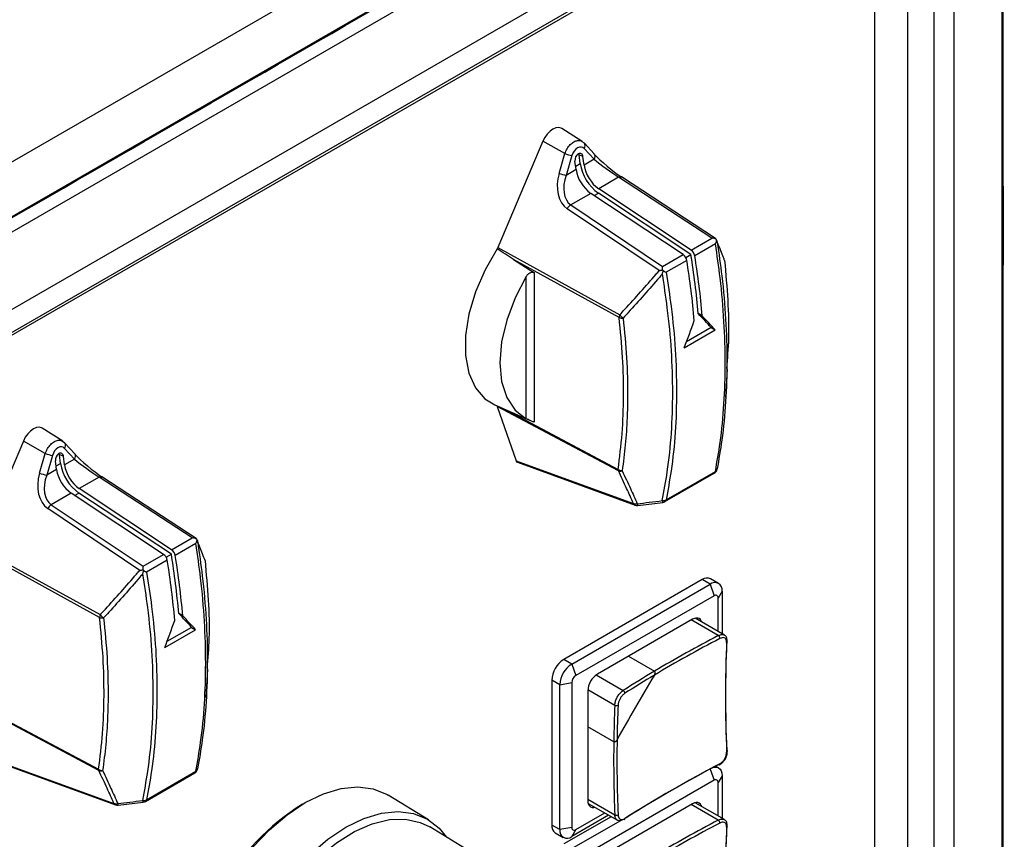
# Model space of a CAD drawing. Header units: millimetres. Extents: x 7205 to 9529, y -660 to 140.
# Tile 168 of 193: x 9092 to 9179, y -232 to -159. Entities that reach past the tile are written whole.
import ezdxf

# ---------------------------------------------------------------- set-up
doc = ezdxf.new("R2010")
doc.units = ezdxf.units.MM
doc.header["$LTSCALE"] = 3

msp = doc.modelspace()

# ---------------------------------------------------------------- linework, layer by layer
at = {"color": 7, "linetype": 'Continuous', "lineweight": 25}
for p, q in [((9040.967, -200.628), (9173.2, -124.291)), ((9173.2, -137.355), (9040.967, -213.692)), ((9174.615, -313.728), (9174.615, -138.172)), ((9170.574, -140.913), (8907.126, -292.998)), ((9168.25, -142.49), (8907.329, -293.116)), ((9172.847, -311.716), (9172.847, -142.225)), ((9167.552, -142.892), (9167.552, -308.66)), ((9170.522, -310.374), (9170.522, -143.802)), ((9141.707, -169.803), (9139.886, -168.645)), ((9138.229, -169.779), (9134.225, -179.2)), ((9140.167, -170.875), (9138.229, -169.779)), ((9141.894, -169.96), (9141.699, -169.821)), ((9142.751, -171.381), (9141.875, -170.432)), ((9142.77, -170.909), (9141.894, -169.96)), ((9139.657, -172.625), (9140.167, -170.875)), ((9140.799, -171.053), (9140.29, -172.802)), ((9141.167, -172.296), (9141.064, -171.538)), ((9141.525, -171.754), (9141.422, -170.997)), ((9141.771, -171.13), (9141.422, -170.997)), ((9141.874, -171.887), (9141.771, -171.13)), ((9142.751, -171.381), (9141.874, -171.887)), ((9141.167, -172.296), (9140.29, -172.802)), ((9144.927, -172.969), (9143.163, -173.987)), ((9153.16, -178.36), (9144.927, -172.969)), ((9153.502, -178.395), (9145.175, -172.943)), ((9151.343, -179.409), (9143.163, -173.987)), ((9142.456, -174.395), (9140.693, -175.414)), ((9150.636, -179.817), (9142.456, -174.395)), ((9151.317, -179.801), (9143.137, -174.379)), ((9148.522, -181.222), (9140.383, -175.761)), ((9140.693, -175.414), (9148.819, -180.866)), ((9151.343, -179.409), (9153.16, -178.36)), ((9153.549, -178.442), (9153.496, -178.403)), ((9153.557, -178.491), (9153.546, -178.465)), ((9153.558, -178.493), (9153.557, -178.491)), ((9134.225, -179.2), (9145.024, -185.138)), ((9153.493, -178.861), (9151.663, -179.918)), ((9144.967, -185.394), (9135.627, -180.258)), ((9148.819, -180.866), (9150.636, -179.817)), ((9150.86, -180.065), (9151.317, -179.801)), ((9150.956, -180.326), (9149.126, -181.383)), ((9136.754, -194.335), (9136.754, -181.738)), ((9137.448, -181.411), (9137.448, -194.647)), ((9152.325, -185.246), (9151.97, -185.041)), ((9153.114, -186.269), (9150.932, -187.529)), ((9153.114, -186.269), (9153.468, -186.474)), ((9150.733, -188.053), (9153.468, -186.474)), ((9154.41, -192.462), (9154.556, -189.954)), ((9133.969, -193.111), (9137.042, -194.47)), ((9144.9, -198.944), (9134.186, -193.244)), ((9134.186, -193.244), (9135.854, -198.069)), ((9095.745, -196.336), (9093.924, -195.178)), ((9092.267, -196.312), (9088.263, -205.734)), ((9094.205, -197.409), (9092.267, -196.312)), ((9095.932, -196.493), (9095.737, -196.354)), ((9096.808, -197.442), (9095.932, -196.493)), ((9093.695, -199.158), (9094.205, -197.409)), ((9094.837, -197.586), (9094.328, -199.335)), ((9095.563, -198.288), (9095.46, -197.53)), ((9095.809, -197.663), (9095.46, -197.53)), ((9095.912, -198.421), (9095.809, -197.663)), ((9096.789, -197.914), (9095.913, -196.965)), ((9095.205, -198.829), (9095.102, -198.071)), ((9096.789, -197.914), (9095.912, -198.421)), ((9135.854, -198.069), (9146.234, -201.845)), ((9135.969, -198.197), (9146.386, -201.986)), ((9095.205, -198.829), (9094.328, -199.335)), ((9149.022, -201.675), (9153.39, -199.154)), ((9149.118, -201.525), (9153.486, -199.004)), ((9153.631, -198.816), (9153.635, -198.787)), ((9098.965, -199.502), (9097.202, -200.52)), ((9107.198, -204.893), (9098.965, -199.502)), ((9107.54, -204.928), (9099.213, -199.476)), ((9096.494, -200.929), (9094.731, -201.947)), ((9104.674, -206.35), (9096.494, -200.929)), ((9105.355, -206.334), (9097.175, -200.913)), ((9105.381, -205.942), (9097.202, -200.52)), ((9094.731, -201.947), (9102.857, -207.399)), ((9146.618, -202.012), (9148.834, -201.738)), ((9102.56, -207.755), (9094.421, -202.295)), ((9105.381, -205.942), (9107.198, -204.893)), ((9107.531, -205.395), (9105.701, -206.451)), ((9107.587, -204.975), (9107.534, -204.937)), ((9107.595, -205.024), (9107.584, -204.998)), ((9107.596, -205.026), (9107.595, -205.024)), ((9088.263, -205.734), (9099.062, -211.672)), ((9102.857, -207.399), (9104.674, -206.35)), ((9104.898, -206.598), (9105.355, -206.334)), ((9099.005, -211.927), (9089.665, -206.791)), ((9104.994, -206.859), (9103.164, -207.916)), ((9152.305, -208.577), (9140.072, -215.639)), ((9140.78, -216.047), (9153.012, -208.985)), ((9153.012, -208.985), (9152.305, -208.577)), ((9153.012, -208.985), (9153.366, -210.006)), ((9153.762, -208.911), (9153.055, -208.503)), ((9154.073, -209.598), (9153.72, -210.21)), ((9154.073, -209.598), (9154.073, -213.366)), ((9153.366, -210.006), (9141.133, -217.068)), ((9153.72, -213.162), (9153.72, -210.21)), ((9106.363, -211.779), (9106.008, -211.574)), ((9151.457, -212.088), (9143.042, -216.945)), ((9154.279, -213.485), (9151.691, -211.991)), ((9104.771, -214.586), (9107.506, -213.007)), ((9107.152, -212.802), (9104.97, -214.062)), ((9107.152, -212.802), (9107.506, -213.007)), ((9140.78, -216.047), (9140.072, -215.639)), ((9145.793, -215.357), (9148.094, -216.685)), ((9108.448, -218.995), (9108.594, -216.487)), ((9140.78, -216.047), (9141.133, -217.068)), ((9139.719, -217.884), (9139.012, -217.476)), ((9139.012, -217.476), (9139.012, -230.296)), ((9139.719, -217.884), (9140.78, -217.68)), ((9140.78, -217.68), (9140.78, -230.5)), ((9139.719, -230.704), (9139.719, -217.884)), ((9142.194, -218.415), (9142.194, -228.132)), ((9098.938, -225.478), (9088.224, -219.777)), ((9144.494, -222.92), (9142.194, -221.592)), ((9089.892, -224.603), (9100.272, -228.379)), ((9090.007, -224.73), (9100.424, -228.519)), ((9103.156, -228.058), (9107.524, -225.537)), ((9107.669, -225.35), (9107.673, -225.32)), ((9153.762, -225.242), (9153.499, -225.089)), ((9103.06, -228.209), (9107.428, -225.687)), ((9153.366, -226.337), (9141.133, -233.399)), ((9154.073, -225.928), (9153.72, -226.541)), ((9154.073, -225.928), (9154.073, -229.696)), ((9153.72, -229.492), (9153.72, -226.541)), ((9128.102, -229.823), (9124.547, -227.655)), ((9100.656, -228.545), (9102.872, -228.271)), ((9142.227, -228.384), (9144.815, -229.878)), ((9151.457, -228.419), (9143.042, -233.276)), ((9154.279, -229.815), (9151.691, -228.321)), ((9144.255, -229.555), (9140.072, -231.97)), ((9144.043, -229.432), (9140.78, -231.316)), ((9140.78, -232.378), (9145.046, -229.915)), ((9141.133, -230.704), (9143.69, -229.228)), ((9131.282, -232.344), (9128.21, -230.463)), ((9139.719, -230.704), (9139.012, -230.296)), ((9140.78, -230.5), (9139.719, -230.704)), ((9141.133, -230.704), (9140.78, -231.316)), ((9139.322, -230.982), (9140.03, -231.391))]:
    msp.add_line(p, q, dxfattribs=at)
at = {"color": 8, "linetype": 'Continuous', "lineweight": 25}
for p, q in [((9141.125, -171.986), (9141.525, -171.754)), ((9142.76, -174.597), (9143.137, -174.379)), ((9134.982, -193.559), (9144.882, -198.826)), ((9095.163, -198.519), (9095.563, -198.288)), ((9096.798, -201.13), (9097.175, -200.913)), ((9153.743, -213.53), (9151.351, -212.149)), ((9142.942, -217.01), (9145.328, -218.387)), ((9142.2, -218.296), (9144.586, -219.673)), ((9089.02, -220.092), (9098.92, -225.359)), ((9153.022, -225.342), (9153.366, -226.337)), ((9142.194, -228.01), (9144.586, -229.39)), ((9153.743, -229.861), (9151.351, -228.48))]:
    msp.add_line(p, q, dxfattribs=at)
at = {"color": 7, "linetype": 'Continuous', "lineweight": 25, "flags": 128}
for points in [[(8898.625, -287.64), (8898.625, -287.64), (8900.039, -286.823), (8905.697, -283.558), (8928.325, -270.497), (9018.837, -218.251), (9098.12, -172.48), (9177.4, -126.706), (9177.4, -126.706)], [(9177.439, -128.042), (9177.439, -128.042), (9176.025, -128.859), (9170.369, -132.124), (9147.742, -145.186), (9057.235, -197.435), (8977.891, -243.239), (8898.546, -289.044), (8898.546, -289.044)], [(9178.85, -316.164), (9178.85, -316.164), (9178.85, -314.531), (9178.85, -307.999), (9178.852, -281.869), (9178.852, -177.352), (9178.852, -175.467), (9178.85, -137.7), (9178.85, -128.871), (9178.85, -128.871)], [(9139.886, -168.645), (9139.837, -168.618), (9139.624, -168.564), (9139.379, -168.595), (9139.118, -168.708), (9138.857, -168.896), (9138.612, -169.148), (9138.398, -169.449), (9138.229, -169.779)], [(9141.422, -170.997), (9141.404, -170.915), (9141.391, -170.88)], [(9134.19, -179.301), (9133.111, -181.167), (9132.263, -183.119), (9131.677, -185.083), (9131.378, -186.981), (9131.376, -188.743), (9131.671, -190.299), (9132.252, -191.591), (9133.097, -192.568), (9133.969, -193.111)], [(9135.627, -180.258), (9137.095, -181.188), (9137.448, -181.411)], [(9136.754, -181.738), (9135.763, -183.644), (9135.025, -185.608), (9134.569, -187.548), (9134.416, -189.386), (9134.569, -191.046), (9135.025, -192.461), (9135.763, -193.572), (9136.754, -194.335)], [(9093.924, -195.178), (9093.876, -195.151), (9093.662, -195.098), (9093.417, -195.128), (9093.156, -195.241), (9092.895, -195.43), (9092.65, -195.682), (9092.436, -195.982), (9092.267, -196.312)], [(9095.46, -197.53), (9095.442, -197.449), (9095.429, -197.413)], [(9152.272, -212.326), (9152.241, -212.24), (9152.162, -212.116), (9152.057, -212.028), (9151.928, -211.981), (9151.782, -211.975), (9151.622, -212.011), (9151.457, -212.088)], [(9154.485, -223.675), (9154.511, -223.692), (9154.529, -223.711), (9154.54, -223.732), (9154.543, -223.754), (9154.538, -223.777), (9154.525, -223.798), (9154.504, -223.818), (9154.477, -223.835)], [(9153.295, -225.197), (9153.418, -225.175), (9153.602, -225.182), (9153.762, -225.242), (9153.894, -225.351), (9153.992, -225.506), (9154.053, -225.701), (9154.073, -225.928)], [(9153.877, -224.874), (9153.876, -224.907), (9153.869, -224.935), (9153.857, -224.957), (9153.84, -224.972), (9153.82, -224.981), (9153.796, -224.982), (9153.77, -224.975), (9153.743, -224.961)], [(9106.944, -246.072), (9107.071, -244.147), (9107.446, -242.124), (9108.062, -240.052), (9108.903, -237.983), (9109.948, -235.967), (9111.171, -234.054), (9112.543, -232.291), (9114.029, -230.722), (9115.594, -229.385), (9117.198, -228.314), (9118.801, -227.533), (9120.366, -227.064), (9121.852, -226.917), (9123.224, -227.096), (9124.448, -227.596), (9124.547, -227.655)], [(9142.194, -228.132), (9142.21, -228.314), (9142.258, -228.47), (9142.337, -228.594), (9142.442, -228.681), (9142.571, -228.729), (9142.718, -228.735), (9142.808, -228.719)], [(9152.272, -228.657), (9152.241, -228.571), (9152.162, -228.447), (9152.057, -228.359), (9151.928, -228.312), (9151.782, -228.306), (9151.622, -228.342), (9151.457, -228.419)], [(9110.621, -248.113), (9110.747, -246.202), (9111.12, -244.192), (9111.731, -242.135), (9112.566, -240.079), (9113.604, -238.077), (9114.819, -236.178), (9116.181, -234.427), (9117.657, -232.869), (9119.211, -231.541), (9120.804, -230.477), (9122.397, -229.702), (9123.95, -229.236), (9125.426, -229.09), (9126.789, -229.268), (9128.004, -229.764), (9129.041, -230.568), (9129.695, -231.372)], [(9111.329, -248.113), (9111.456, -246.219), (9111.834, -244.227), (9112.454, -242.189), (9113.3, -240.157), (9114.349, -238.184), (9115.574, -236.322), (9116.944, -234.618), (9118.423, -233.116), (9119.973, -231.856), (9121.553, -230.87), (9123.123, -230.184), (9124.643, -229.815), (9126.072, -229.773), (9127.373, -230.059), (9128.21, -230.463)]]:
    msp.add_lwpolyline(points, dxfattribs=at)
at = {"color": 8, "linetype": 'Continuous', "lineweight": 25}
for centre, radius, start, end in [((9141.567, -170.183), 0.396, 321.0579, 34.39599), ((9142.443, -171.132), 0.396, 321.0642, 34.32065), ((9145.073, -173.165), 0.245, 65.44418, 126.63601), ((9095.605, -196.716), 0.396, 321.0579, 34.39599), ((9096.481, -197.666), 0.396, 321.0642, 34.32065), ((9099.111, -199.699), 0.245, 65.44418, 126.63601), ((9153.28, -198.977), 0.208, 301.99886, 352.73954), ((9153.356, -198.754), 0.281, 297.47116, 347.1888), ((9146.488, -201.723), 0.281, 205.69679, 248.84917), ((9146.832, -201.859), 0.263, 180.93063, 215.70743), ((9149.058, -201.582), 0.273, 181.05195, 215.0058), ((9148.908, -201.496), 0.212, 302.48824, 352.25015), ((9154.436, -214.033), 0.109, 291.96726, 350.6119), ((9107.318, -225.511), 0.208, 301.99886, 352.73954), ((9107.394, -225.287), 0.281, 297.47116, 347.1888), ((9103.096, -228.115), 0.273, 181.05195, 215.0058), ((9102.946, -228.03), 0.212, 302.48824, 352.25015), ((9100.526, -228.257), 0.281, 205.69679, 248.84917), ((9100.87, -228.392), 0.263, 180.93063, 215.70743), ((9154.436, -230.364), 0.109, 291.96726, 350.6119)]:
    msp.add_arc(centre, radius, start, end, dxfattribs=at)
at = {"color": 7, "linetype": 'Continuous', "lineweight": 25}
for centre, radius, start, end in [((9141.735, -166.494), 4.653, 250.30543, 258.39937), ((9141.734, -171.458), 0.675, 123.85712, 186.79497), ((9141.503, -171.123), 0.269, 358.69361, 122.5046), ((9144.303, -171.815), 3.173, 188.7063, 234.41366), ((9145.445, -171.154), 3.966, 188.7063, 234.41366), ((9145.01, -171.407), 3.173, 188.7063, 234.41366), ((9141.225, -168.244), 4.653, 250.30543, 258.39937), ((9141.13, -176.116), 0.827, 121.93264, 154.64616), ((9150.88, -180.055), 0.795, 9.92068, 54.37668), ((9150.173, -180.463), 0.795, 9.92068, 54.37668), ((9081.951, -191.101), 70.28, 4.94693, 9.25292), ((9081.761, -191.307), 70.824, 4.90926, 9.2537), ((9081.054, -191.715), 70.824, 4.90926, 9.2537), ((9145.664, -185.416), 0.698, 156.59238, 178.1977), ((9145.224, -184.639), 0.798, 251.1607, 277.09731), ((9146.066, -184.37), 1.294, 216.3886, 234.97029), ((9095.773, -193.028), 4.653, 250.30543, 258.39937), ((9095.773, -197.991), 0.675, 123.85712, 186.79497), ((9095.541, -197.657), 0.269, 358.69361, 122.5046), ((9099.483, -197.687), 3.966, 188.7063, 234.41366), ((9099.048, -197.94), 3.173, 188.7063, 234.41366), ((9095.263, -194.777), 4.653, 250.30543, 258.39937), ((9098.341, -198.349), 3.173, 188.7063, 234.41366), ((9145.275, -198.245), 0.701, 235.95172, 266.9785), ((9145.257, -198.829), 0.375, 179.48857, 197.86723), ((9145.07, -198.442), 0.531, 251.31298, 288.39762), ((9153.14, -198.721), 0.5, 299.99731, 348.99435), ((9095.168, -202.649), 0.827, 121.93264, 154.64616), ((9146.428, -201.354), 0.528, 248.49088, 285.47417), ((9146.557, -201.516), 0.5, 250.01134, 277.00989), ((9148.852, -201.015), 0.575, 263.27468, 297.6115), ((9148.772, -201.242), 0.5, 277.07052, 299.99731), ((9104.211, -206.996), 0.795, 9.92068, 54.37668), ((9035.989, -217.634), 70.28, 4.94693, 9.25292), ((9104.918, -206.588), 0.795, 9.92068, 54.37668), ((9035.092, -218.248), 70.824, 4.90926, 9.2537), ((9035.799, -217.84), 70.824, 4.90926, 9.2537), ((9152.745, -209.19), 0.754, 65.69288, 125.61758), ((9153.427, -209.493), 0.655, 350.78596, 129.20329), ((9153.504, -210.175), 0.218, 350.78596, 129.20329), ((9099.702, -211.949), 0.698, 156.59238, 178.1977), ((9099.262, -211.172), 0.798, 251.1607, 277.09731), ((9100.104, -210.904), 1.294, 216.3886, 234.97029), ((9208.686, -318.531), 118.217, 117.62171, 120.83715), ((9208.715, -318.579), 118.563, 117.62308, 120.75041), ((9153.558, -213.79), 0.318, 0.36579, 54.64637), ((9269.871, -218.985), 115.496, 177.59302, 182.40698), ((9270.067, -218.817), 115.684, 177.59302, 182.40698), ((9141.315, -217.581), 2.305, 122.60548, 177.39452), ((9142.022, -217.989), 2.305, 122.60548, 177.39452), ((9204.465, -311.368), 110.193, 120.76832, 122.45687), ((9141.547, -217.715), 0.768, 122.60548, 177.39452), ((9144.036, -218.499), 1.844, 122.60548, 177.39452), ((9276.385, -294.911), 150.087, 148.73974, 151.26026), ((9204.438, -311.341), 109.866, 120.85724, 122.45761), ((9145.184, -218.642), 0.292, 0.84296, 60.40698), ((9254.688, -224.403), 110.204, 177.54046, 179.22899), ((9144.733, -219.421), 0.292, 239.59687, 299.15263), ((9254.651, -224.393), 109.877, 177.53972, 179.14008), ((9263.056, -224.478), 118.572, 179.2469, 182.37424), ((9263, -224.477), 118.226, 179.16015, 182.37562), ((9099.313, -224.778), 0.701, 235.95172, 266.9785), ((9099.295, -225.363), 0.375, 179.48857, 197.86723), ((9099.108, -224.975), 0.531, 251.31298, 288.39762), ((9107.178, -225.254), 0.5, 299.99731, 348.99435), ((9207.364, -327.228), 115.486, 117.59034, 122.40429), ((9207.404, -327.64), 115.855, 117.59224, 122.24925), ((9153.504, -226.506), 0.218, 350.78596, 129.20329), ((9102.89, -227.549), 0.575, 263.27468, 297.6115), ((9102.81, -227.776), 0.5, 277.07052, 299.99731), ((9100.466, -227.887), 0.528, 248.49088, 285.47417), ((9100.595, -228.049), 0.5, 250.01134, 277.00989), ((9128.163, -246.484), 21.228, 121.829, 178.17637), ((9144.718, -229.101), 0.319, 245.35796, 299.62983), ((9145.374, -229.741), 0.103, 306.41274, 9.69468), ((9208.715, -334.91), 118.563, 117.62308, 120.75041), ((9153.558, -230.12), 0.318, 0.36579, 54.64637), ((9139.725, -230.387), 0.719, 172.74417, 235.94365), ((9140.365, -230.809), 0.655, 170.78596, 309.20329), ((9140.995, -230.535), 0.218, 170.78596, 309.20329), ((9208.686, -334.862), 118.217, 117.62171, 120.83715), ((9269.871, -235.315), 115.496, 177.59302, 182.40698), ((9270.067, -235.148), 115.684, 177.59302, 182.40698)]:
    msp.add_arc(centre, radius, start, end, dxfattribs=at)
for centre, major_axis, ratio, start_param, end_param in [((9141.396, -171.175), (0.311, 0.858), 0.66383, 5.951767, 7.950343), ((9144.188, -171.679), (2.029, -1.71), 0.157943, 4.03822, 5.366914), ((9143.88, -172.066), (1.764, -1.29), 0.065467, 4.066364, 5.395058), ((9141.665, -173.136), (0.919, 2.803), 0.701581, 1.618085, 2.94678), ((9141.949, -173.18), (1.123, 2.31), 0.652842, 1.721196, 3.04989), ((9153.134, -178.752), (0.709, -0.02), 0.55386, 0.96024, 1.54952), ((9134.522, -179.252), (0.25, 0.433), 0.57759, 1.780363, 2.00147), ((9148.793, -181.258), (0.02, 0.589), 0.02936, 4.852962, 5.442242), ((9112.497, -163.922), (51.04, -40.082), 0.163149, 0.788514, 0.823924), ((9112.497, -163.922), (51.463, -40.414), 0.163149, 0.787951, 0.823068), ((9105.833, -167.769), (22.649, 69.257), 0.673999, 4.639277, 4.674395), ((9134.522, -192.922), (0.25, 0.433), 0.577267, 2.53224, 2.677771), ((9095.434, -197.709), (0.311, 0.858), 0.66383, 5.951767, 7.950343), ((9098.227, -198.213), (2.029, -1.71), 0.157943, 4.03822, 5.366914), ((9097.918, -198.599), (1.764, -1.29), 0.065467, 4.066364, 5.395058), ((9136.188, -197.744), (0.244, 0.441), 0.581189, 2.65916, 3.232623), ((9095.703, -199.669), (0.919, 2.803), 0.701581, 1.618085, 2.94678), ((9095.987, -199.714), (1.123, 2.31), 0.652842, 1.721196, 3.04989), ((9107.172, -205.285), (0.709, -0.02), 0.55386, 0.96024, 1.54952), ((9102.831, -207.791), (0.02, 0.589), 0.02936, 4.852962, 5.442242), ((9066.535, -190.455), (51.04, -40.082), 0.163149, 0.788514, 0.823924), ((9059.871, -194.302), (22.649, 69.257), 0.673999, 4.639277, 4.674395), ((9066.535, -190.455), (51.463, -40.414), 0.163149, 0.787951, 0.823068)]:
    msp.add_ellipse(centre, major_axis=major_axis, ratio=ratio, start_param=start_param, end_param=end_param, dxfattribs=at)
at = {"color": 8, "linetype": 'Continuous', "lineweight": 25}
for points, knots in [([(8897.672, -288.215), (8898.25, -287.896), (8899.531, -287.187), (8902.147, -285.66), (8912.775, -279.547), (8956.846, -254.064), (9023.538, -215.604), (9093.606, -175.143), (9133.487, -152.119), (9151.432, -141.758), (9159.409, -137.153), (9165.389, -133.699), (9170.379, -130.824), (9173.86, -128.803), (9175.868, -127.661), (9176.836, -127.067), (9177.32, -126.771)], [0, 0, 0, 0, 0.00608, 0.01346, 0.028219, 0.119895, 0.486597, 0.743298, 0.871648, 0.914432, 0.935823, 0.957215, 0.978607, 0.989303, 0.994651, 1, 1, 1, 1]), ([(9140.167, -170.875), (9140.227, -170.728), (9140.348, -170.433), (9140.636, -170.066), (9140.965, -169.807), (9141.301, -169.697), (9141.559, -169.706), (9141.67, -169.794), (9141.701, -169.818)], [0, 0, 0, 0, 0.186728, 0.373221, 0.558647, 0.743398, 0.928162, 1, 1, 1, 1]), ([(9094.205, -197.409), (9094.265, -197.261), (9094.386, -196.966), (9094.674, -196.599), (9095.003, -196.341), (9095.339, -196.23), (9095.597, -196.239), (9095.708, -196.327), (9095.739, -196.352)], [0, 0, 0, 0, 0.186728, 0.373221, 0.558647, 0.743398, 0.928162, 1, 1, 1, 1]), ([(9153.743, -213.53), (9153.828, -213.494), (9153.999, -213.423), (9154.185, -213.424), (9154.255, -213.481), (9154.272, -213.496)], [0, 0, 0, 0, 0.429457, 0.859029, 1, 1, 1, 1]), ([(9144.821, -229.866), (9144.782, -229.843), (9144.683, -229.786), (9144.606, -229.609), (9144.591, -229.453), (9144.586, -229.39)], [0, 0, 0, 0, 0.285625, 0.714393, 1, 1, 1, 1]), ([(9153.743, -229.861), (9153.828, -229.825), (9153.999, -229.754), (9154.185, -229.755), (9154.255, -229.812), (9154.272, -229.826)], [0, 0, 0, 0, 0.429457, 0.859029, 1, 1, 1, 1])]:
    msp.add_open_spline(points, degree=3, knots=knots, dxfattribs=at)
at = {"color": 7, "linetype": 'Continuous', "lineweight": 25}
for points, knots in [([(8897.848, -288.072), (8898.255, -287.888), (8899.266, -287.434), (8900.719, -286.538), (8952.781, -256.918), (9028.886, -212.455), (9117.613, -161.381), (9157.026, -138.56), (9172.432, -129.707), (9175.523, -127.891), (9177.277, -126.921), (9177.745, -126.517), (9177.82, -126.452)], [0, 0, 0, 0, 0.003834, 0.009517, 0.016018, 0.558398, 0.829589, 0.965184, 0.982133, 0.993824, 0.999, 1, 1, 1, 1]), ([(9178.85, -315.638), (9178.87, -315.478), (9178.995, -314.502), (9179.046, -312.43), (9179.039, -309.098), (9178.918, -304.47), (9178.971, -297.485), (9178.897, -261.817), (9178.962, -213.364), (9178.959, -164.567), (9178.948, -142.992), (9178.962, -135.351), (9178.941, -130.947), (9179.003, -129.062), (9178.918, -128.147), (9178.89, -127.834)], [0, 0, 0, 0, 0.002729, 0.016701, 0.033331, 0.055691, 0.089606, 0.145438, 0.624793, 0.864471, 0.924749, 0.969599, 0.986378, 0.995339, 1, 1, 1, 1]), ([(9153.493, -178.861), (9153.494, -178.86), (9153.529, -178.78), (9153.567, -178.667), (9153.583, -178.557), (9153.588, -178.528)], [0, 0, 0, 0, 0.012609, 0.738598, 1, 1, 1, 1]), ([(9153.588, -178.528), (9153.581, -178.51), (9153.57, -178.481), (9153.555, -178.453), (9153.549, -178.442)], [0, 0, 0, 0, 0.592742, 1, 1, 1, 1]), ([(9153.588, -178.528), (9153.609, -178.59), (9153.631, -178.654), (9153.646, -178.718), (9153.646, -178.719)], [0, 0, 0, 0, 0.982502, 1, 1, 1, 1]), ([(9135.627, -180.258), (9135.384, -180.103), (9134.898, -179.794), (9134.426, -179.466), (9134.19, -179.301)], [0, 0, 0, 0, 0.499284, 1, 1, 1, 1]), ([(9153.486, -199.004), (9153.635, -198.154), (9154.162, -195.152), (9154.491, -189.522), (9154.162, -183.508), (9153.639, -179.871), (9153.493, -178.861)], [0, 0, 0, 0, 0.141716, 0.501026, 0.861502, 1, 1, 1, 1]), ([(9153.646, -178.719), (9153.789, -179.717), (9154.309, -183.337), (9154.637, -189.328), (9154.309, -194.944), (9153.783, -197.939), (9153.635, -198.787)], [0, 0, 0, 0, 0.1374578, 0.4983688, 0.8581126, 1, 1, 1, 1]), ([(9154.296, -180.343), (9154.264, -180.253), (9154.163, -179.969), (9153.97, -179.473), (9153.777, -179.016), (9153.664, -178.761), (9153.646, -178.719)], [0, 0, 0, 0, 0.173056, 0.549638, 0.926158, 1, 1, 1, 1]), ([(9148.522, -181.222), (9148.523, -181.222), (9148.613, -181.205), (9148.714, -181.19), (9148.813, -181.176)], [0, 0, 0, 0, 0.013842, 1, 1, 1, 1]), ([(9148.813, -181.176), (9148.821, -181.186), (9148.841, -181.211), (9148.86, -181.236), (9148.871, -181.251)], [0, 0, 0, 0, 0.401889, 1, 1, 1, 1]), ([(9154.296, -180.343), (9154.506, -182.697), (9154.802, -186.029), (9154.538, -189.01), (9154.46, -189.885)], [0, 0, 0, 0, 0.706268, 1, 1, 1, 1]), ([(9136.754, -181.738), (9136.802, -181.668), (9136.89, -181.541), (9137.059, -181.418), (9137.213, -181.364), (9137.346, -181.361), (9137.415, -181.395), (9137.448, -181.411)], [0, 0, 0, 0, 0.28524, 0.518773, 0.702424, 0.857169, 1, 1, 1, 1]), ([(9145.024, -185.138), (9145.177, -184.974), (9145.797, -184.306), (9146.872, -183.118), (9147.88, -181.969), (9148.426, -181.333), (9148.522, -181.222)], [0, 0, 0, 0, 0.128944, 0.522701, 0.9165252, 1, 1, 1, 1]), ([(9148.796, -181.519), (9148.708, -181.622), (9148.169, -182.253), (9147.17, -183.399), (9146.095, -184.593), (9145.476, -185.265), (9145.323, -185.43)], [0, 0, 0, 0, 0.0776407, 0.4739473, 0.8702228, 1, 1, 1, 1]), ([(9148.784, -201.587), (9148.942, -200.741), (9149.504, -197.725), (9149.856, -192.104), (9149.506, -186.118), (9148.951, -182.52), (9148.796, -181.519)], [0, 0, 0, 0, 0.140718, 0.501629, 0.861372, 1, 1, 1, 1]), ([(9148.796, -181.519), (9148.797, -181.517), (9148.822, -181.43), (9148.847, -181.34), (9148.871, -181.251)], [0, 0, 0, 0, 0.0174981, 1, 1, 1, 1]), ([(9148.871, -181.251), (9148.896, -181.263), (9148.99, -181.309), (9149.072, -181.353), (9149.125, -181.382), (9149.126, -181.383)], [0, 0, 0, 0, 0.261402, 0.987391, 1, 1, 1, 1]), ([(9149.126, -181.383), (9149.282, -182.395), (9149.841, -186.011), (9150.192, -192.02), (9149.84, -197.654), (9149.276, -200.677), (9149.118, -201.525)], [0, 0, 0, 0, 0.139666, 0.498976, 0.859452, 1, 1, 1, 1]), ([(9144.882, -198.826), (9145.014, -197.777), (9145.277, -195.674), (9145.391, -192.352), (9145.317, -188.931), (9145.084, -186.575), (9144.967, -185.394)], [0, 0, 0, 0, 0.250393, 0.5021, 0.750409, 1, 1, 1, 1]), ([(9145.323, -185.43), (9145.44, -186.612), (9145.675, -188.983), (9145.733, -191.59), (9145.707, -193.338), (9145.659, -194.764), (9145.538, -196.658), (9145.338, -198.182), (9145.238, -198.945)], [0, 0, 0, 0, 0.248293, 0.497868, 0.567365, 0.636889, 0.818196, 1, 1, 1, 1]), ([(9137.448, -194.647), (9137.413, -194.632), (9137.343, -194.601), (9137.216, -194.546), (9137.07, -194.483), (9136.899, -194.407), (9136.806, -194.361), (9136.754, -194.335)], [0, 0, 0, 0, 0.150876, 0.301476, 0.458138, 0.693436, 1, 1, 1, 1]), ([(9146.234, -201.845), (9146.037, -201.4), (9145.615, -200.442), (9145.149, -199.466), (9144.9, -198.944)], [0, 0, 0, 0, 0.4652, 1, 1, 1, 1]), ([(9145.238, -198.945), (9145.486, -199.47), (9145.951, -200.452), (9146.373, -201.415), (9146.569, -201.863)], [0, 0, 0, 0, 0.534814, 1, 1, 1, 1]), ([(9146.569, -201.863), (9146.926, -201.819), (9147.664, -201.727), (9148.403, -201.634), (9148.784, -201.587)], [0, 0, 0, 0, 0.483662, 1, 1, 1, 1]), ([(9107.524, -225.537), (9107.673, -224.688), (9108.2, -221.685), (9108.529, -216.055), (9108.2, -210.041), (9107.677, -206.404), (9107.531, -205.395)], [0, 0, 0, 0, 0.141716, 0.501026, 0.861502, 1, 1, 1, 1]), ([(9107.531, -205.395), (9107.532, -205.393), (9107.567, -205.313), (9107.605, -205.2), (9107.621, -205.09), (9107.626, -205.061)], [0, 0, 0, 0, 0.012609, 0.738598, 1, 1, 1, 1]), ([(9107.626, -205.061), (9107.619, -205.044), (9107.608, -205.014), (9107.593, -204.986), (9107.587, -204.975)], [0, 0, 0, 0, 0.592742, 1, 1, 1, 1]), ([(9107.626, -205.061), (9107.647, -205.124), (9107.669, -205.187), (9107.684, -205.251), (9107.684, -205.252)], [0, 0, 0, 0, 0.982502, 1, 1, 1, 1]), ([(9107.684, -205.252), (9107.827, -206.251), (9108.347, -209.87), (9108.675, -215.861), (9108.347, -221.477), (9107.821, -224.473), (9107.673, -225.32)], [0, 0, 0, 0, 0.1374578, 0.4983688, 0.8581126, 1, 1, 1, 1]), ([(9108.334, -206.876), (9108.303, -206.786), (9108.201, -206.502), (9108.008, -206.006), (9107.815, -205.549), (9107.702, -205.294), (9107.684, -205.252)], [0, 0, 0, 0, 0.173056, 0.549638, 0.926158, 1, 1, 1, 1]), ([(9108.334, -206.876), (9108.544, -209.23), (9108.84, -212.563), (9108.576, -215.543), (9108.499, -216.418)], [0, 0, 0, 0, 0.706268, 1, 1, 1, 1]), ([(9099.062, -211.672), (9099.215, -211.507), (9099.835, -210.839), (9100.91, -209.651), (9101.918, -208.503), (9102.464, -207.866), (9102.56, -207.755)], [0, 0, 0, 0, 0.128944, 0.522701, 0.9165252, 1, 1, 1, 1]), ([(9102.834, -208.052), (9102.746, -208.155), (9102.207, -208.786), (9101.208, -209.932), (9100.133, -211.126), (9099.514, -211.798), (9099.361, -211.964)], [0, 0, 0, 0, 0.0776407, 0.4739473, 0.8702228, 1, 1, 1, 1]), ([(9102.56, -207.755), (9102.561, -207.755), (9102.651, -207.738), (9102.752, -207.724), (9102.851, -207.709)], [0, 0, 0, 0, 0.013842, 1, 1, 1, 1]), ([(9102.822, -228.12), (9102.98, -227.274), (9103.542, -224.258), (9103.894, -218.637), (9103.544, -212.651), (9102.989, -209.053), (9102.834, -208.052)], [0, 0, 0, 0, 0.140718, 0.501629, 0.861372, 1, 1, 1, 1]), ([(9102.834, -208.052), (9102.835, -208.05), (9102.86, -207.963), (9102.885, -207.873), (9102.909, -207.784)], [0, 0, 0, 0, 0.0174981, 1, 1, 1, 1]), ([(9102.851, -207.709), (9102.859, -207.719), (9102.879, -207.744), (9102.898, -207.769), (9102.909, -207.784)], [0, 0, 0, 0, 0.401889, 1, 1, 1, 1]), ([(9102.909, -207.784), (9102.934, -207.796), (9103.028, -207.843), (9103.11, -207.886), (9103.163, -207.915), (9103.164, -207.916)], [0, 0, 0, 0, 0.261402, 0.987391, 1, 1, 1, 1]), ([(9103.164, -207.916), (9103.32, -208.928), (9103.879, -212.545), (9104.23, -218.553), (9103.878, -224.187), (9103.314, -227.21), (9103.156, -228.058)], [0, 0, 0, 0, 0.139666, 0.498976, 0.859452, 1, 1, 1, 1]), ([(9098.92, -225.359), (9099.052, -224.31), (9099.315, -222.207), (9099.429, -218.885), (9099.356, -215.464), (9099.122, -213.108), (9099.005, -211.927)], [0, 0, 0, 0, 0.250393, 0.5021, 0.750409, 1, 1, 1, 1]), ([(9099.361, -211.964), (9099.478, -213.146), (9099.713, -215.516), (9099.771, -218.123), (9099.746, -219.872), (9099.697, -221.297), (9099.576, -223.191), (9099.376, -224.715), (9099.276, -225.478)], [0, 0, 0, 0, 0.248293, 0.497868, 0.567365, 0.636889, 0.818196, 1, 1, 1, 1]), ([(9154.477, -214.134), (9154.476, -214.085), (9154.474, -213.964), (9154.406, -213.813), (9154.271, -213.716), (9154.088, -213.699), (9153.947, -213.758), (9153.877, -213.788)], [0, 0, 0, 0, 0.14265, 0.356763, 0.570994, 0.785503, 1, 1, 1, 1]), ([(9154.538, -214.051), (9154.536, -213.957), (9154.531, -213.775), (9154.423, -213.576), (9154.311, -213.517), (9154.272, -213.496)], [0, 0, 0, 0, 0.406449, 0.790552, 1, 1, 1, 1]), ([(9148.088, -217.027), (9148.099, -217.008), (9148.12, -216.969), (9148.14, -216.912), (9148.151, -216.86), (9148.155, -216.806), (9148.147, -216.753), (9148.125, -216.708), (9148.103, -216.692), (9148.094, -216.685)], [0, 0, 0, 0, 0.164121, 0.333024, 0.453567, 0.57697, 0.753139, 0.891728, 1, 1, 1, 1]), ([(9148.088, -217.027), (9148.108, -216.987), (9148.143, -216.919), (9148.156, -216.821), (9148.147, -216.753), (9148.125, -216.708), (9148.103, -216.692), (9148.094, -216.685)], [0, 0, 0, 0, 0.3324683, 0.5761434, 0.752657, 0.8915165, 1, 1, 1, 1]), ([(9144.586, -219.673), (9144.597, -219.574), (9144.619, -219.376), (9144.75, -219.047), (9144.938, -218.745), (9145.142, -218.518), (9145.275, -218.425), (9145.328, -218.387)], [0, 0, 0, 0, 0.214469, 0.428995, 0.643256, 0.857374, 1, 1, 1, 1]), ([(9145.476, -218.637), (9145.433, -218.668), (9145.327, -218.744), (9145.163, -218.927), (9145.011, -219.172), (9144.905, -219.437), (9144.885, -219.597), (9144.876, -219.677)], [0, 0, 0, 0, 0.14265, 0.356763, 0.570994, 0.785503, 1, 1, 1, 1]), ([(9144.494, -222.92), (9144.503, -222.924), (9144.525, -222.934), (9144.571, -222.934), (9144.634, -222.912), (9144.71, -222.855), (9144.761, -222.791), (9144.784, -222.749), (9144.787, -222.744)], [0, 0, 0, 0, 0.092419, 0.221897, 0.396329, 0.638002, 0.956519, 1, 1, 1, 1]), ([(9144.494, -222.92), (9144.503, -222.924), (9144.525, -222.934), (9144.571, -222.934), (9144.634, -222.912), (9144.71, -222.855), (9144.761, -222.791), (9144.784, -222.749), (9144.787, -222.744)], [0, 0, 0, 0, 0.092419, 0.221897, 0.396329, 0.638002, 0.956519, 1, 1, 1, 1]), ([(9153.877, -224.874), (9153.923, -224.846), (9154.04, -224.776), (9154.214, -224.598), (9154.366, -224.354), (9154.466, -224.085), (9154.473, -223.918), (9154.477, -223.835)], [0, 0, 0, 0, 0.14265, 0.356763, 0.570994, 0.785503, 1, 1, 1, 1]), ([(9154.318, -224.507), (9154.325, -224.499), (9154.414, -224.388), (9154.517, -224.112), (9154.534, -223.87), (9154.543, -223.749)], [0, 0, 0, 0, 0.0400482, 0.5200501, 1, 1, 1, 1]), ([(9153.834, -224.97), (9153.924, -224.916), (9154.11, -224.805), (9154.247, -224.608), (9154.318, -224.507)], [0, 0, 0, 0, 0.486109, 1, 1, 1, 1]), ([(9100.272, -228.379), (9100.076, -227.933), (9099.653, -226.975), (9099.187, -226), (9098.938, -225.478)], [0, 0, 0, 0, 0.4652, 1, 1, 1, 1]), ([(9099.276, -225.478), (9099.524, -226.003), (9099.989, -226.985), (9100.411, -227.948), (9100.607, -228.396)], [0, 0, 0, 0, 0.534814, 1, 1, 1, 1]), ([(9100.607, -228.396), (9100.964, -228.352), (9101.703, -228.26), (9102.441, -228.168), (9102.822, -228.12)], [0, 0, 0, 0, 0.483662, 1, 1, 1, 1]), ([(9145.328, -229.819), (9145.248, -229.858), (9145.089, -229.936), (9144.91, -229.939), (9144.839, -229.881), (9144.821, -229.866)], [0, 0, 0, 0, 0.428405, 0.856925, 1, 1, 1, 1]), ([(9144.876, -229.378), (9144.881, -229.429), (9144.893, -229.556), (9144.97, -229.712), (9145.107, -229.81), (9145.283, -229.823), (9145.411, -229.757), (9145.476, -229.724)], [0, 0, 0, 0, 0.14265, 0.356763, 0.570994, 0.785503, 1, 1, 1, 1]), ([(9154.538, -230.382), (9154.536, -230.288), (9154.531, -230.106), (9154.423, -229.907), (9154.311, -229.847), (9154.272, -229.826)], [0, 0, 0, 0, 0.406449, 0.790552, 1, 1, 1, 1]), ([(9154.477, -230.465), (9154.476, -230.416), (9154.474, -230.294), (9154.406, -230.144), (9154.271, -230.047), (9154.088, -230.03), (9153.947, -230.089), (9153.877, -230.118)], [0, 0, 0, 0, 0.14265, 0.356763, 0.570994, 0.785503, 1, 1, 1, 1])]:
    msp.add_open_spline(points, degree=3, knots=knots, dxfattribs=at)

doc.saveas('drawing.dxf')
